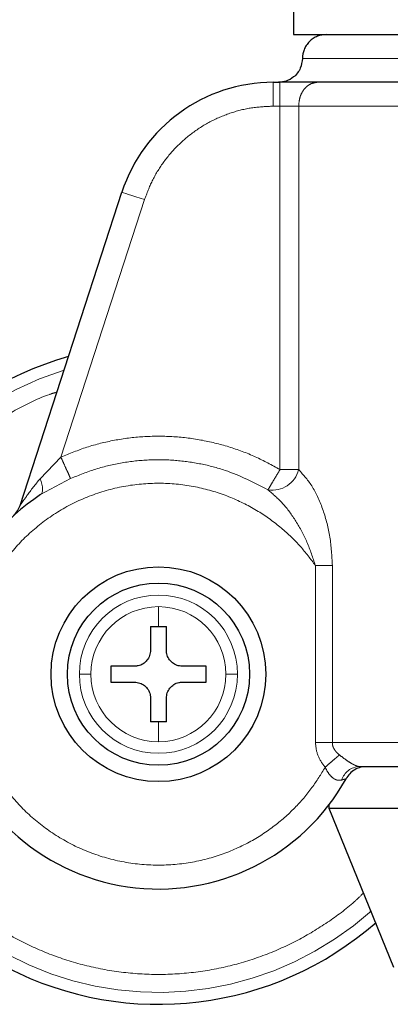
# Model space of a CAD drawing. Header units: millimetres. Extents: x 26 to 242, y 76 to 156.
# Tile 11 of 72: x 61.973 to 62.781, y 76.406 to 78.553. Entities that reach past the tile are written whole.
import ezdxf

# ---------------------------------------------------------------- set-up
doc = ezdxf.new("R2010")
doc.units = ezdxf.units.MM
doc.linetypes.add('PHANTOM', pattern=[12.7, 6.35, -1.27, 1.27, -1.27, 1.27, -1.27])

msp = doc.modelspace()

# ---------------------------------------------------------------- linework, layer by layer
at = {"color": 7, "linetype": 'Continuous', "lineweight": 25}
for p, q in [((62.5702, 78.6325), (62.5702, 78.5209)), ((62.5702, 78.5209), (64.1665, 78.5209)), ((62.5256, 78.4168), (62.5404, 78.4168)), ((61.9736, 77.4941), (62.1955, 78.177)), ((62.2579, 77.23), (62.2753, 77.23)), ((62.2579, 77.23), (62.2579, 77.178)), ((62.2753, 77.23), (62.2926, 77.23)), ((62.2926, 77.178), (62.2926, 77.23)), ((62.2232, 77.1433), (62.1712, 77.1433)), ((62.1712, 77.1433), (62.1712, 77.1086)), ((62.3794, 77.1433), (62.3273, 77.1433)), ((62.3794, 77.1086), (62.3794, 77.1433)), ((62.1712, 77.1086), (62.2232, 77.1086)), ((62.3273, 77.1086), (62.3794, 77.1086)), ((62.2579, 77.0739), (62.2579, 77.0218)), ((62.2926, 77.0218), (62.2926, 77.0739)), ((62.2753, 77.0218), (62.2579, 77.0218)), ((62.2926, 77.0218), (62.2753, 77.0218)), ((62.6477, 76.8333), (62.6477, 76.8418)), ((62.7887, 76.4863), (62.6477, 76.8333)), ((64.1838, 76.8333), (62.6477, 76.8333))]:
    msp.add_line(p, q, dxfattribs=at)
at = {"color": 8, "linetype": 'PHANTOM', "lineweight": 18}
for p, q in [((62.5893, 78.4688), (63.3684, 78.4688)), ((62.5256, 78.3647), (62.5256, 78.4168)), ((62.5404, 78.4168), (62.5404, 78.3647)), ((62.5404, 78.3647), (62.5256, 78.3647)), ((62.5404, 78.3647), (62.5404, 77.5721)), ((62.5812, 78.3647), (62.5404, 78.3647)), ((62.5812, 78.3647), (63.4184, 78.3647)), ((62.5812, 77.5721), (62.5812, 78.3647)), ((62.245, 78.1609), (62.0626, 77.5994)), ((62.017, 77.5521), (62.0626, 77.5994)), ((62.5812, 77.5721), (62.5404, 77.5721)), ((62.0836, 77.5526), (62.0182, 77.5175)), ((62.6177, 76.9767), (62.6177, 77.3629)), ((62.6546, 77.3629), (62.6177, 77.3629)), ((62.6546, 76.9767), (62.6546, 77.3629)), ((62.2753, 77.23), (62.2753, 77.2732)), ((62.2753, 76.9786), (62.2753, 77.0218)), ((62.6177, 76.9767), (62.6546, 76.9767)), ((63.3684, 76.9767), (62.6546, 76.9767))]:
    msp.add_line(p, q, dxfattribs=at)
at = {"color": 8, "linetype": 'PHANTOM', "lineweight": 18, "flags": 128}
for points in [[(62.1955, 78.177), (62.1965, 78.1767), (62.1993, 78.1758), (62.2039, 78.1743), (62.21, 78.1723), (62.2175, 78.1699), (62.2261, 78.1671), (62.2354, 78.1641), (62.245, 78.1609)], [(62.0182, 77.5175), (62.0202, 77.5195), (62.0217, 77.5223), (62.0225, 77.5258), (62.0227, 77.5301), (62.0222, 77.5349), (62.0211, 77.5403), (62.0193, 77.5461), (62.017, 77.5521)]]:
    msp.add_lwpolyline(points, dxfattribs=at)
at = {"color": 7, "linetype": 'Continuous', "lineweight": 25}
for radius in [0.2342, 0.1987]:
    msp.add_circle((62.2753, 77.1259), radius, dxfattribs=at)
for centre, radius, start, end in [((62.5256, 78.0698), 0.347, 90, 162), ((62.2753, 77.1259), 0.72, 105.8112, 311.2516), ((62.2753, 77.1259), 0.4685, 123.2858, 330.8783)]:
    msp.add_arc(centre, radius, start, end, dxfattribs=at)
at = {"color": 8, "linetype": 'PHANTOM', "lineweight": 18}
for centre, radius, start, end in [((62.2753, 77.1259), 0.6941, 107.2538, 180), ((62.5236, 77.5866), 0.0593, 260.8934, 345.8899), ((62.2753, 77.1259), 0.1725, 0, 180), ((62.2753, 77.1259), 0.1473, 90, 180), ((62.2753, 77.1259), 0.1473, 0, 90), ((62.2753, 77.1259), 0.6941, 180, 312.0009), ((62.2753, 77.1259), 0.1725, 180, 0), ((62.2753, 77.1259), 0.1473, 180, 270), ((62.2753, 77.1259), 0.1473, 270, 0), ((62.716, 76.8813), 0.0434, 92.9205, 161.4501)]:
    msp.add_arc(centre, radius, start, end, dxfattribs=at)
at = {"color": 7, "linetype": 'Continuous', "lineweight": 25}
for points, knots in [([(62.6414, 78.5209), (62.6348, 78.5202), (62.6248, 78.5191), (62.6126, 78.5126), (62.6043, 78.5059), (62.5976, 78.4976), (62.5911, 78.4855), (62.59, 78.4754), (62.5893, 78.4688)], [0, 0, 0, 0, 0.239457, 0.368361, 0.5, 0.63164, 0.760543, 1, 1, 1, 1]), ([(62.5893, 78.4688), (62.5884, 78.4615), (62.5865, 78.4461), (62.5724, 78.4287), (62.5549, 78.4185), (62.543, 78.4173), (62.5373, 78.4168)], [0, 0, 0, 0, 0.270261, 0.56243, 0.789736, 1, 1, 1, 1]), ([(62.6219, 78.4168), (62.6167, 78.4168), (62.6062, 78.4168), (62.586, 78.4168), (62.5637, 78.4168), (62.5481, 78.4168), (62.5404, 78.4168)], [0, 0, 0, 0, 0.246823, 0.500004, 0.753177, 1, 1, 1, 1]), ([(63.4158, 78.4168), (63.3791, 78.4168), (63.3047, 78.4168), (63.1929, 78.4168), (63.0821, 78.4168), (62.9746, 78.4168), (62.8728, 78.4168), (62.7789, 78.4168), (62.694, 78.4168), (62.6457, 78.4168), (62.6219, 78.4168)], [0, 0, 0, 0, 0.121921, 0.246443, 0.372763, 0.5, 0.627237, 0.753557, 0.878079, 1, 1, 1, 1]), ([(61.9592, 77.4717), (61.9624, 77.475), (61.9686, 77.4815), (61.972, 77.4899), (61.9736, 77.4941)], [0, 0, 0, 0, 0.499998, 1, 1, 1, 1]), ([(62.2579, 77.178), (62.2576, 77.1741), (62.2568, 77.1663), (62.2508, 77.1559), (62.2421, 77.1481), (62.2323, 77.1439), (62.2259, 77.1434), (62.2232, 77.1433)], [0, 0, 0, 0, 0.214178, 0.428386, 0.641871, 0.855045, 1, 1, 1, 1]), ([(62.3273, 77.1433), (62.3234, 77.1437), (62.3157, 77.1444), (62.3053, 77.1504), (62.2975, 77.1591), (62.2932, 77.1689), (62.2928, 77.1754), (62.2926, 77.178)], [0, 0, 0, 0, 0.214177, 0.428385, 0.64187, 0.855042, 1, 1, 1, 1]), ([(62.2232, 77.1086), (62.2271, 77.1082), (62.2349, 77.1074), (62.2453, 77.1015), (62.2531, 77.0927), (62.2573, 77.083), (62.2578, 77.0765), (62.2579, 77.0739)], [0, 0, 0, 0, 0.214177, 0.428388, 0.64187, 0.855042, 1, 1, 1, 1]), ([(62.2926, 77.0739), (62.293, 77.0778), (62.2938, 77.0855), (62.2997, 77.0959), (62.3085, 77.1038), (62.3182, 77.108), (62.3247, 77.1084), (62.3273, 77.1086)], [0, 0, 0, 0, 0.214178, 0.428386, 0.64187, 0.855043, 1, 1, 1, 1]), ([(62.7137, 76.9247), (62.7436, 76.9247), (62.8038, 76.9247), (62.9061, 76.9247), (63.0158, 76.9247), (63.1312, 76.9247), (63.2493, 76.9247), (63.3289, 76.9247), (63.3684, 76.9247)], [0, 0, 0, 0, 0.1651078, 0.3324271, 0.5009007, 0.6691553, 0.8358663, 1, 1, 1, 1]), ([(62.7166, 76.9229), (62.7166, 76.9229), (62.712, 76.922), (62.7034, 76.9179), (62.6921, 76.9095), (62.687, 76.9017), (62.6845, 76.8979)], [0, 0, 0, 0, 0.000018, 0.337288, 0.674558, 1, 1, 1, 1])]:
    msp.add_open_spline(points, degree=3, knots=knots, dxfattribs=at)
at = {"color": 8, "linetype": 'PHANTOM', "lineweight": 18}
for points, knots in [([(62.6219, 78.4168), (62.6167, 78.4161), (62.6089, 78.415), (62.5994, 78.4085), (62.5929, 78.4018), (62.5876, 78.3935), (62.5825, 78.3814), (62.5817, 78.3713), (62.5812, 78.3647)], [0, 0, 0, 0, 0.239454, 0.368359, 0.500004, 0.631638, 0.760542, 1, 1, 1, 1]), ([(62.5256, 78.3647), (62.5108, 78.3641), (62.4807, 78.3628), (62.4359, 78.352), (62.3922, 78.3343), (62.3514, 78.3094), (62.3152, 78.2784), (62.2849, 78.2423), (62.2608, 78.203), (62.2502, 78.1748), (62.245, 78.1609)], [0, 0, 0, 0, 0.119581, 0.24369, 0.37101, 0.5, 0.62899, 0.756311, 0.880418, 1, 1, 1, 1]), ([(61.6205, 77.1259), (61.621, 77.1453), (61.622, 77.1853), (61.6307, 77.2468), (61.6461, 77.3119), (61.6703, 77.3803), (61.7049, 77.451), (61.7469, 77.5152), (61.7942, 77.5719), (61.8446, 77.6209), (61.9023, 77.666), (61.9672, 77.7049), (62.0185, 77.7304), (62.0487, 77.7397), (62.054, 77.7414)], [0, 0, 0, 0, 0.072428, 0.149648, 0.231581, 0.322606, 0.420388, 0.525041, 0.608657, 0.69619, 0.787384, 0.881871, 0.97917, 1, 1, 1, 1]), ([(62.0626, 77.5994), (62.0813, 77.6071), (62.1191, 77.6225), (62.1793, 77.6372), (62.2416, 77.6452), (62.3049, 77.6454), (62.3678, 77.638), (62.4287, 77.623), (62.4869, 77.6016), (62.5227, 77.5819), (62.5404, 77.5721)], [0, 0, 0, 0, 0.1218535, 0.2463647, 0.3727125, 0.5, 0.6272872, 0.7536353, 0.8781465, 1, 1, 1, 1]), ([(62.0626, 77.5994), (62.065, 77.594), (62.07, 77.5829), (62.0766, 77.5681), (62.0817, 77.5569), (62.083, 77.554), (62.0836, 77.5526)], [0, 0, 0, 0, 0.242141, 0.499996, 0.757849, 1, 1, 1, 1]), ([(62.5142, 77.528), (62.4836, 77.5438), (62.4368, 77.5678), (62.3676, 77.5855), (62.3119, 77.5934), (62.2543, 77.5944), (62.1961, 77.5881), (62.1385, 77.5749), (62.1019, 77.56), (62.0836, 77.5526)], [0, 0, 0, 0, 0.229363, 0.351092, 0.476637, 0.605235, 0.735996, 0.867932, 1, 1, 1, 1]), ([(62.5404, 77.5721), (62.5374, 77.5671), (62.5312, 77.5566), (62.5229, 77.5427), (62.5167, 77.5321), (62.515, 77.5294), (62.5142, 77.528)], [0, 0, 0, 0, 0.241852, 0.499597, 0.757555, 1, 1, 1, 1]), ([(62.5812, 77.5721), (62.5917, 77.5603), (62.613, 77.5366), (62.6357, 77.4839), (62.6513, 77.4255), (62.6535, 77.3839), (62.6546, 77.3629)], [0, 0, 0, 0, 0.245898, 0.494341, 0.745907, 1, 1, 1, 1]), ([(61.9736, 77.4941), (61.9737, 77.4941), (61.9738, 77.4943), (61.9752, 77.4963), (61.9796, 77.5028), (61.9929, 77.522), (62.0071, 77.5398), (62.017, 77.5521)], [0, 0, 0, 0, 0.044602, 0.092458, 0.197652, 0.444534, 1, 1, 1, 1]), ([(62.6177, 77.3629), (62.6071, 77.3771), (62.585, 77.4066), (62.5431, 77.4466), (62.4924, 77.4833), (62.4324, 77.5136), (62.3644, 77.5349), (62.2903, 77.5444), (62.2134, 77.5402), (62.1374, 77.5214), (62.0664, 77.4889), (62.0039, 77.4447), (61.9522, 77.3919), (61.9124, 77.334), (61.8844, 77.2742), (61.8671, 77.2153), (61.859, 77.1592), (61.8583, 77.1058), (61.8642, 77.0527), (61.8776, 76.9978), (61.9005, 76.9408), (61.9341, 76.884), (61.9792, 76.8302), (62.0357, 76.7826), (62.1022, 76.7446), (62.1759, 76.719), (62.2534, 76.7077), (62.3304, 76.7108), (62.4032, 76.7274), (62.4689, 76.7551), (62.5257, 76.7911), (62.5726, 76.8325), (62.6105, 76.8763), (62.6297, 76.9079), (62.6389, 76.923)], [0, 0, 0, 0, 0.024611, 0.051425, 0.080457, 0.111629, 0.144739, 0.17945, 0.21529, 0.251682, 0.287991, 0.323595, 0.357938, 0.390581, 0.421222, 0.449692, 0.47594, 0.500002, 0.524049, 0.550282, 0.578737, 0.609363, 0.641994, 0.676327, 0.711923, 0.74823, 0.784623, 0.820469, 0.855189, 0.888312, 0.919498, 0.948545, 0.975374, 1, 1, 1, 1]), ([(62.6177, 77.3629), (62.612, 77.3801), (62.601, 77.414), (62.5762, 77.4595), (62.5478, 77.4994), (62.5252, 77.5186), (62.5142, 77.528)], [0, 0, 0, 0, 0.265016, 0.521285, 0.766881, 1, 1, 1, 1]), ([(62.7227, 76.6489), (62.7171, 76.6434), (62.6943, 76.6207), (62.648, 76.5862), (62.5835, 76.5464), (62.5125, 76.5139), (62.4365, 76.4895), (62.3568, 76.4745), (62.2753, 76.4694), (62.1937, 76.4745), (62.1141, 76.4896), (62.038, 76.5139), (61.9671, 76.5465), (61.9024, 76.586), (61.8446, 76.6309), (61.7942, 76.6799), (61.7469, 76.7367), (61.7049, 76.8009), (61.6703, 76.8715), (61.6426, 76.9502), (61.624, 77.0349), (61.6216, 77.0969), (61.6205, 77.1259)], [0, 0, 0, 0, 0.015432, 0.063526, 0.113358, 0.164672, 0.217157, 0.270453, 0.324163, 0.377873, 0.431169, 0.483654, 0.534968, 0.5848, 0.632895, 0.679059, 0.723157, 0.778356, 0.829925, 0.877924, 0.942724, 1, 1, 1, 1]), ([(62.128, 77.1259), (62.1248, 77.1259), (62.1185, 77.1259), (62.1088, 77.1259), (62.105, 77.1259), (62.1028, 77.1259)], [0, 0, 0, 0, 0.276669, 0.56252, 1, 1, 1, 1]), ([(62.4478, 77.1259), (62.4465, 77.1259), (62.4439, 77.1259), (62.4356, 77.1259), (62.4275, 77.1259), (62.4226, 77.1259)], [0, 0, 0, 0, 0.2766721, 0.5625468, 1, 1, 1, 1]), ([(62.6389, 76.923), (62.6329, 76.931), (62.621, 76.947), (62.6188, 76.9668), (62.6177, 76.9767)], [0, 0, 0, 0, 0.500876, 1, 1, 1, 1]), ([(62.6546, 76.9767), (62.6548, 76.9742), (62.6552, 76.9692), (62.6586, 76.962), (62.6636, 76.9554), (62.6678, 76.9517), (62.6701, 76.9498)], [0, 0, 0, 0, 0.22804, 0.467099, 0.723316, 1, 1, 1, 1]), ([(62.6701, 76.9498), (62.6681, 76.9481), (62.6641, 76.9447), (62.6564, 76.938), (62.6478, 76.9307), (62.6418, 76.9255), (62.6389, 76.923)], [0, 0, 0, 0, 0.246728, 0.499994, 0.753278, 1, 1, 1, 1]), ([(62.6701, 76.9498), (62.6744, 76.9465), (62.6827, 76.9401), (62.6935, 76.9328), (62.7012, 76.9286), (62.7062, 76.9263), (62.7105, 76.9249), (62.7127, 76.9247), (62.7137, 76.9247)], [0, 0, 0, 0, 0.279019, 0.530992, 0.649389, 0.765753, 0.881606, 1, 1, 1, 1]), ([(62.6748, 76.8951), (62.6716, 76.8946), (62.667, 76.894), (62.6602, 76.8966), (62.6537, 76.9009), (62.6457, 76.9095), (62.6412, 76.9184), (62.6389, 76.923)], [0, 0, 0, 0, 0.248988, 0.369439, 0.488637, 0.733655, 1, 1, 1, 1]), ([(62.6845, 76.8979), (62.6844, 76.8979), (62.6841, 76.8978), (62.6816, 76.8971), (62.6775, 76.8959), (62.6748, 76.8951)], [0, 0, 0, 0, 0.243929, 0.49122, 1, 1, 1, 1])]:
    msp.add_open_spline(points, degree=3, knots=knots, dxfattribs=at)

doc.saveas('drawing.dxf')
